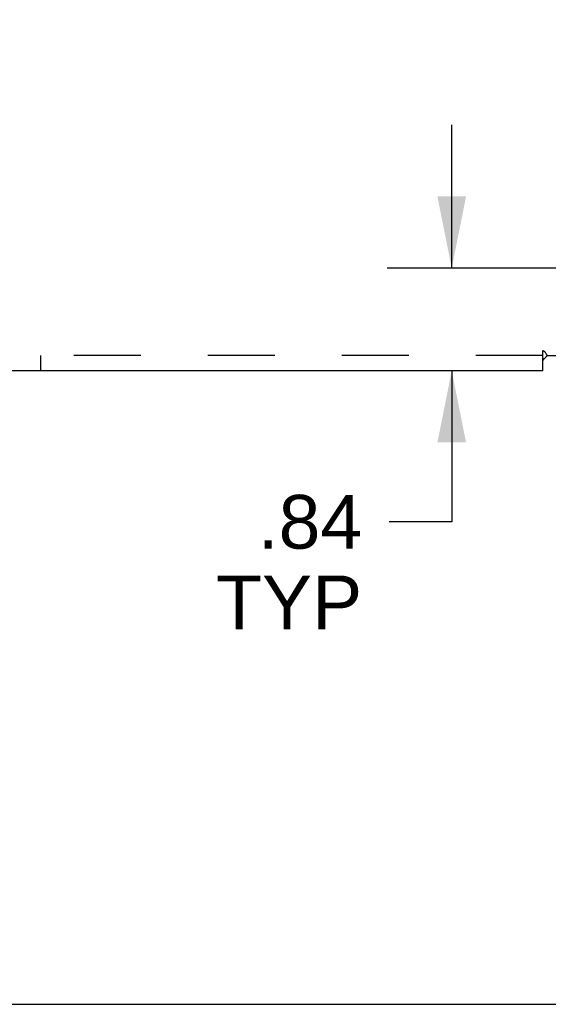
# Model space of a CAD drawing. Header units: inches. Extents: x 0 to 100, y 0 to 65.
# Tile 51 of 121: x 65.62 to 69.96, y 0 to 8.09. Entities that reach past the tile are written whole.
import ezdxf

# ---------------------------------------------------------------- set-up
doc = ezdxf.new("R2010")
doc.units = ezdxf.units.IN
doc.header["$LTSCALE"] = 5.5
doc.header["$MEASUREMENT"] = 0
doc.linetypes.add('HIDDEN', pattern=[0.2, 0.1, -0.1])
doc.layers.get('0').update_dxf_attribs({"linetype": 'CONTINUOUS'})
doc.layers.add('DEFAULT_2', color=8, linetype='HIDDEN')
doc.layers.add('DIMENSIONS', color=7, linetype='CONTINUOUS')
doc.styles.get("Standard").update_dxf_attribs({"font": 'arial.ttf'})
doc.dimstyles.new('DIMSTYLE_1', dxfattribs={"dimtxt": 0.441176, "dimasz": 0.588235, "dimexe": 0.09, "dimexo": 0.07, "dimgap": 0.0375, "dimtad": 0, "dimtih": 1, "dimtoh": 1, "dimzin": 4, "dimdsep": 46, "dimtxsty": 'Standard', "dimblk": '_FILLED', "dimblk1": '_FILLED', "dimblk2": '_FILLED', "dimcen": 0.09, "dimadec": 3, "dimazin": 1, "dimtfac": 1, "dimtdec": 3, "dimtofl": 0, "dimtmove": 0, "dimatfit": 3, "dimldrblk": '_FILLED', "dimfxl": 0, "dimtolj": 1, "dimtzin": 4, "dimarcsym": 0})

# ---------------------------------------------------------------- blocks, each defined once
blk = doc.blocks.new('_FILLED')
at = {"color": 0, "linetype": 'ByBlock'}
blk.add_solid([(0, 0), (-1, 0.2), (-1, -0.2)], dxfattribs=at)
blk = doc.blocks.new('*D9')
at = {"layer": 'DIMENSIONS', "color": 2, "linetype": 'Continuous'}
for p, q in [((71.0681, 6.4596), (71.0681, 9.0171)), ((71.0681, 8.4876), (69.8917, 8.4876)), ((71.9119, 8.4876), (73.0616, 8.4876))]:
    blk.add_line(p, q, dxfattribs=at)
at = {"layer": 'DIMENSIONS', "color": 2, "linetype": 'Continuous', "xscale": 0.5882352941, "yscale": 0.5882352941, "zscale": 0.5882352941}
blk.add_blockref('_FILLED', (71.0681, 8.4876), dxfattribs=at)
at = {"layer": 'DIMENSIONS', "color": 2, "linetype": 'Continuous', "xscale": 0.5882352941, "yscale": 0.5882352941, "zscale": 0.5882352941, "rotation": 180}
blk.add_blockref('_FILLED', (71.9119, 8.4876), dxfattribs=at)
at = {"layer": 'DIMENSIONS', "color": 2, "linetype": 'Continuous', "insert": (73.2822, 8.7082), "char_height": 0.44118, "width": 1.195605, "attachment_point": 1, "line_spacing_factor": 0.9}
blk.add_mtext('.84\\PTYP', dxfattribs=at)
blk = doc.blocks.new('*D10')
at = {"layer": 'DIMENSIONS', "color": 2, "linetype": 'Continuous'}
for p, q in [((69.1631, 6.0478), (69.1631, 7.2243)), ((70.6564, 6.0478), (68.6337, 6.0478)), ((69.1631, 5.2041), (69.1631, 3.9636)), ((69.1631, 3.9636), (68.6484, 3.9636))]:
    blk.add_line(p, q, dxfattribs=at)
at = {"layer": 'DIMENSIONS', "color": 2, "linetype": 'Continuous', "xscale": 0.5882352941, "yscale": 0.5882352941, "zscale": 0.5882352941}
for p, rotation in [((69.1631, 6.0478), 270), ((69.1631, 5.2041), 90)]:
    blk.add_blockref('_FILLED', p, dxfattribs=dict(at, rotation=rotation))
at = {"layer": 'DIMENSIONS', "color": 2, "linetype": 'Continuous', "insert": (68.4278, 4.1842), "char_height": 0.44118, "width": 1.195605, "attachment_point": 3, "line_spacing_factor": 0.9}
blk.add_mtext('.84\\PTYP', dxfattribs=at)

msp = doc.modelspace()

# ---------------------------------------------------------------- linework, layer by layer
at = {"color": 3, "linetype": 'Continuous'}
for p, q in [((69.9119, 5.2041), (69.9119, 5.2905)), ((69.9289, 5.3104), (69.9354, 5.3168)), ((69.9472, 5.3291), (71.5369, 5.3291)), ((69.9119, 5.2041), (20.9744, 5.2041))]:
    msp.add_line(p, q, dxfattribs=at)
at = {"color": 7, "linetype": 'Continuous'}
msp.add_line((0, 0), (100, 0), dxfattribs=at)
at = {"color": 3, "linetype": 'Continuous'}
for points in [[(69.9119, 5.2905), (69.9135, 5.2927), (69.915, 5.2948), (69.9166, 5.2968), (69.9182, 5.2988), (69.9197, 5.3006), (69.9213, 5.3024), (69.9228, 5.3041), (69.9243, 5.3057), (69.9258, 5.3073), (69.9274, 5.3088), (69.9289, 5.3104)], [(69.9354, 5.3168), (69.9373, 5.3187), (69.9392, 5.3206), (69.941, 5.3224), (69.9427, 5.3242), (69.9444, 5.326), (69.9459, 5.3276), (69.9472, 5.3291)]]:
    msp.add_lwpolyline(points, dxfattribs=at)
at = {"layer": 'DEFAULT_2', "color": 8, "linetype": 'HIDDEN'}
for p, q in [((69.9119, 5.2905), (69.9119, 5.3699)), ((69.9119, 5.3291), (20.9744, 5.3291)), ((65.7869, 5.3291), (65.7869, 5.2041))]:
    msp.add_line(p, q, dxfattribs=at)
for points in [[(69.9119, 5.3699), (69.9137, 5.3693), (69.9154, 5.3685), (69.917, 5.3677), (69.9186, 5.3667), (69.9201, 5.3657), (69.9217, 5.3645), (69.9232, 5.3631), (69.9247, 5.3616), (69.9262, 5.36), (69.9276, 5.3583), (69.9289, 5.3566), (69.9303, 5.3547), (69.9316, 5.3527), (69.933, 5.3505), (69.9343, 5.3484)], [(69.9343, 5.3484), (69.9371, 5.3438), (69.9385, 5.3414), (69.94, 5.339), (69.9415, 5.3367), (69.9429, 5.3346), (69.9444, 5.3326), (69.9458, 5.3307), (69.9472, 5.3291)]]:
    msp.add_lwpolyline(points, dxfattribs=at)

# ---------------------------------------------------------------- dimensions: what is measured, and where the dimension line sits
at = {"layer": 'DIMENSIONS', "color": 2, "linetype": 'Continuous'}
for base, p1, p2, angle, picture, middle in [((71.0681, 8.4876), (71.9119, 11.3291), (71.0681, 6.3896), 180, '*D9', (73.88, 8.1568)), ((69.1631, 6.0478), (65.7869, 5.2041), (70.7264, 6.0478), 90, '*D10', (67.83, 3.6327))]:
    dim = msp.add_linear_dim(base=base, p1=p1, p2=p2, angle=angle, text='<>\\PTYP', dimstyle='DIMSTYLE_1', dxfattribs=at)
    dim.commit()
    dim.dimension.update_dxf_attribs({"geometry": picture, "text_midpoint": middle, "dimtype": 160})

doc.saveas('drawing.dxf')
